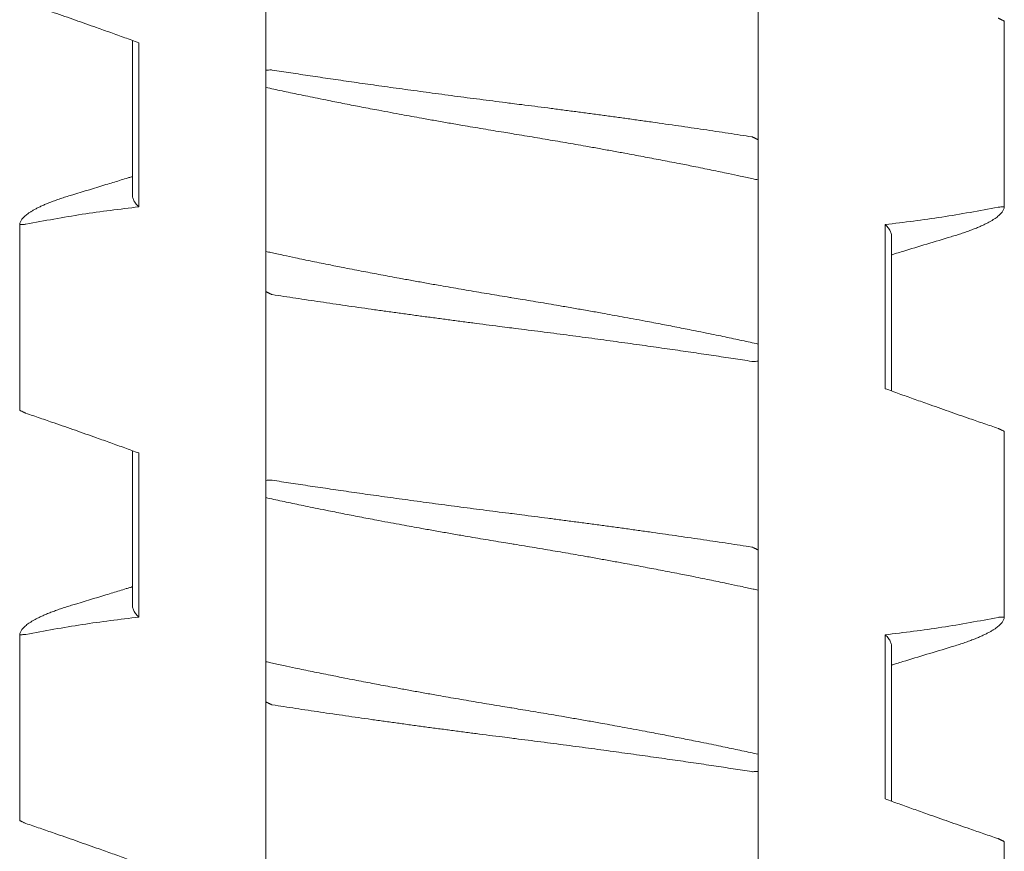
# Model space of a CAD drawing. Header units: millimetres. Extents: x 0 to 594, y 0 to 420.
# Tile 21 of 83: x 116.27 to 121.07, y 182.99 to 187.04. Entities that reach past the tile are written whole.
import ezdxf

# ---------------------------------------------------------------- set-up
doc = ezdxf.new("R2010")
doc.units = ezdxf.units.MM
doc.linetypes.add('K5LT_THIN', pattern=[0])
doc.layers.add('Системный слой', color=7, linetype='Continuous')

# ---------------------------------------------------------------- blocks, each defined once
blk = doc.blocks.new('U1')
at = {"layer": 'Системный слой', "color": 7, "linetype": 'K5LT_THIN', "lineweight": 18}
for p, q in [((117.468, 186.7936), (117.468, 187.715)), ((119.868, 186.4535), (119.868, 187.375)), ((119.868, 186.4535), (119.868, 187.375)), ((121.0678, 186.1272), (121.0678, 187.0326)), ((116.818, 186.9385), (116.818, 186.1842)), ((116.8487, 186.1275), (116.8487, 186.9275)), ((117.468, 186.7936), (117.468, 186.7099)), ((117.468, 186.7099), (117.468, 185.9099)), ((119.868, 186.2587), (119.868, 186.4535)), ((119.868, 185.4587), (119.868, 186.2587)), ((116.2683, 185.136), (116.2683, 186.0414)), ((120.4874, 186.041), (120.4874, 185.241)), ((120.518, 185.9843), (120.518, 185.23)), ((117.468, 185.9099), (117.468, 185.715)), ((117.468, 185.715), (117.468, 184.7936)), ((117.468, 184.7936), (117.468, 185.715)), ((119.868, 185.375), (119.868, 185.4587)), ((119.868, 184.4535), (119.868, 185.375)), ((119.868, 184.4535), (119.868, 185.375)), ((121.0678, 184.1272), (121.0678, 185.0326)), ((116.8184, 184.9386), (116.818, 184.1842)), ((116.8487, 184.1275), (116.8487, 184.9275)), ((117.468, 184.7936), (117.468, 184.7099)), ((117.468, 184.7099), (117.468, 183.9099)), ((119.868, 184.2587), (119.868, 184.4535)), ((119.868, 183.4587), (119.868, 184.2587)), ((116.2683, 183.136), (116.2683, 184.0414)), ((120.4874, 184.041), (120.4874, 183.241)), ((120.518, 183.9843), (120.5177, 183.23)), ((117.468, 183.9099), (117.468, 183.715)), ((117.468, 182.7936), (117.468, 183.715)), ((119.868, 183.375), (119.868, 183.4587)), ((119.868, 182.4535), (119.868, 183.375)), ((119.868, 182.4535), (119.868, 183.375)), ((121.0678, 182.1272), (121.0678, 183.0326))]:
    blk.add_line(p, q, dxfattribs=at)
for points, knots in [([(116.8487, 186.9275), (116.826, 186.9358), (116.7804, 186.9523), (116.7118, 186.977), (116.6315, 187.0056), (116.5396, 187.038), (116.4478, 187.07), (116.3674, 187.0977), (116.3213, 187.1135), (116.2983, 187.1213)], [0, 0, 0, 0, 0.124073, 0.24903, 0.374474, 0.562414, 0.749644, 0.874614, 1, 1, 1, 1]), ([(121.0378, 187.0472), (121.0392, 187.0469), (121.0404, 187.0463), (121.0425, 187.0453), (121.0451, 187.044), (121.0478, 187.0427), (121.0503, 187.0415), (121.0526, 187.0404), (121.0551, 187.0392), (121.0583, 187.0376), (121.0623, 187.0356), (121.0657, 187.0339), (121.0675, 187.033), (121.0678, 187.0329), (121.0678, 187.0324)], [0.0207443, 0.0207443, 0.0207443, 0.0207443, 0.0428983, 0.0907386, 0.1467585, 0.1992142, 0.2507961, 0.2972683, 0.3609838, 0.4401063, 0.5595776, 0.7441883, 0.898977, 1, 1, 1, 1]), ([(117.4988, 186.7945), (117.4956, 186.795), (117.4929, 186.7949), (117.4826, 186.7945), (117.4726, 186.7941), (117.468, 186.7936)], [0, 0, 0, 0, 0.3333333, 0.6666667, 0.9852483, 0.9852483, 0.9852483, 0.9852483]), ([(119.8373, 186.4688), (119.8183, 186.4717), (119.78, 186.4776), (119.7216, 186.4865), (119.6624, 186.4954), (119.6022, 186.5044), (119.5411, 186.5133), (119.4587, 186.5253), (119.3751, 186.5372), (119.2906, 186.5491), (119.2269, 186.558), (119.163, 186.5668), (119.0989, 186.5755), (119.0347, 186.5841), (118.9705, 186.5926), (118.9063, 186.6011), (118.8423, 186.6094), (118.7787, 186.6176), (118.7206, 186.625), (118.6786, 186.6303), (118.6368, 186.6356), (118.5897, 186.6416), (118.5269, 186.6496), (118.444, 186.6603), (118.3616, 186.6712), (118.28, 186.6821), (118.22, 186.6902), (118.1613, 186.6982), (118.1037, 186.7061), (118.0475, 186.7139), (117.9924, 186.7217), (117.9386, 186.7293), (117.8859, 186.7368), (117.8341, 186.7443), (117.7833, 186.7517), (117.7336, 186.759), (117.6848, 186.7662), (117.637, 186.7734), (117.5901, 186.7805), (117.544, 186.7875), (117.5138, 186.7922), (117.4988, 186.7945)], [0, 0, 0, 0, 0.02634, 0.052775, 0.079301, 0.105956, 0.132697, 0.159533, 0.213259, 0.240091, 0.266892, 0.293663, 0.320386, 0.347081, 0.373754, 0.400414, 0.427032, 0.453584, 0.479965, 0.499738, 0.506229, 0.532478, 0.558829, 0.585011, 0.636668, 0.662151, 0.687116, 0.711701, 0.735673, 0.75939, 0.782546, 0.805391, 0.827824, 0.850167, 0.872198, 0.894027, 0.915535, 0.936929, 0.958083, 0.979105, 1, 1, 1, 1]), ([(117.468, 186.7099), (117.4809, 186.7071), (117.507, 186.7013), (117.547, 186.6927), (117.5879, 186.684), (117.6296, 186.6752), (117.6736, 186.6661), (117.7216, 186.6562), (117.7819, 186.6441), (117.8535, 186.6299), (117.9353, 186.614), (118.0101, 186.5997), (118.0755, 186.5875), (118.129, 186.5776), (118.1793, 186.5684), (118.2337, 186.5586), (118.2939, 186.5479), (118.3601, 186.5362), (118.4212, 186.5256), (118.4769, 186.5161), (118.5271, 186.5076), (118.5774, 186.4992), (118.6244, 186.4914), (118.658, 186.4859), (118.6916, 186.4804), (118.7287, 186.4743), (118.779, 186.466), (118.8292, 186.4575), (118.8792, 186.449), (118.929, 186.4405), (118.9786, 186.4319), (119.0331, 186.4223), (119.0923, 186.4118), (119.1556, 186.4003), (119.2124, 186.39), (119.2627, 186.3807), (119.3067, 186.3724), (119.3496, 186.3643), (119.3926, 186.3561), (119.4371, 186.3475), (119.4913, 186.337), (119.5602, 186.3233), (119.6408, 186.307), (119.7164, 186.2913), (119.7733, 186.2792), (119.8128, 186.2707), (119.8418, 186.2644), (119.8597, 186.2605), (119.868, 186.2587)], [0, 0, 0, 0, 0.019411, 0.038863, 0.058341, 0.077822, 0.097283, 0.118879, 0.142628, 0.177154, 0.211649, 0.246143, 0.269832, 0.291356, 0.31072, 0.330082, 0.35587, 0.381654, 0.407442, 0.426765, 0.446068, 0.465342, 0.484619, 0.499997, 0.503892, 0.523184, 0.542465, 0.561714, 0.580941, 0.600162, 0.619369, 0.638567, 0.663868, 0.688907, 0.713692, 0.731833, 0.74972, 0.767241, 0.784651, 0.803214, 0.823048, 0.853533, 0.892434, 0.93014, 0.957299, 0.973195, 0.987429, 1, 1, 1, 1]), ([(119.868, 186.4535), (119.8688, 186.4539), (119.8676, 186.4545), (119.8656, 186.4555), (119.8631, 186.4568), (119.8604, 186.4582), (119.858, 186.4594), (119.8557, 186.4606), (119.8531, 186.4619), (119.8499, 186.4635), (119.8458, 186.4655), (119.8422, 186.4673), (119.8404, 186.4682), (119.8401, 186.4684), (119.8373, 186.4688)], [0.0207323, 0.0207323, 0.0207323, 0.0207323, 0.0428737, 0.0907079, 0.1467335, 0.1992062, 0.2507097, 0.2970703, 0.3612246, 0.4410487, 0.5612865, 0.7459763, 0.9001479, 1, 1, 1, 1]), ([(116.818, 186.2753), (116.8163, 186.2747), (116.8146, 186.2742), (116.8101, 186.2728), (116.8073, 186.272), (116.799, 186.2694), (116.7934, 186.2677), (116.7768, 186.2626), (116.7658, 186.2592), (116.7328, 186.2491), (116.7109, 186.2424), (116.635, 186.2193), (116.5811, 186.203), (116.527, 186.1867)], [11.668371, 11.668371, 11.668371, 11.668371, 11.868438, 11.868438, 12.194178, 12.194178, 12.84566, 12.84566, 14.138116, 14.138116, 16.702013, 16.702013, 23, 23, 23, 23]), ([(116.527, 186.1867), (116.5227, 186.1855), (116.5089, 186.1813), (116.4865, 186.1742), (116.4608, 186.1655), (116.4369, 186.157), (116.4148, 186.1486), (116.3944, 186.1402), (116.376, 186.1321), (116.3592, 186.1242), (116.3442, 186.1164), (116.3307, 186.1088), (116.3188, 186.1014), (116.3083, 186.0942), (116.2992, 186.0871), (116.2913, 186.0802), (116.2846, 186.0734), (116.2792, 186.0668), (116.2748, 186.0602), (116.2716, 186.0538), (116.2693, 186.0476), (116.2685, 186.0434), (116.2683, 186.0414)], [0.5557899, 0.5557899, 0.5557899, 0.5557899, 0.5672668, 0.59318, 0.6188259, 0.644077, 0.6692085, 0.6938627, 0.7181536, 0.7418201, 0.7652277, 0.7880288, 0.810472, 0.8324305, 0.8542614, 0.8757324, 0.8969768, 0.9178788, 0.9386677, 0.9592261, 0.9796666, 1, 1, 1, 1]), ([(116.8487, 186.1275), (116.8455, 186.1305), (116.8397, 186.1365), (116.8324, 186.1454), (116.8267, 186.1542), (116.8224, 186.1627), (116.8195, 186.1711), (116.8183, 186.1783), (116.818, 186.1826), (116.818, 186.1843)], [0, 0, 0, 0, 0.0203909, 0.0406136, 0.0606482, 0.0803478, 0.0997845, 0.1189127, 0.1306791, 0.1306791, 0.1306791, 0.1306791]), ([(121.0678, 186.1272), (121.0673, 186.1276), (121.0652, 186.1275), (121.0568, 186.1271), (121.047, 186.1265), (121.0409, 186.1262), (121.0378, 186.1258)], [0.0264053, 0.0264053, 0.0264053, 0.0264053, 0.3180815, 0.6361631, 0.8583853, 0.985237, 0.985237, 0.985237, 0.985237]), ([(120.8091, 185.9818), (120.8134, 185.9831), (120.8272, 185.9873), (120.8495, 185.9944), (120.8752, 186.003), (120.8992, 186.0116), (120.9213, 186.02), (120.9416, 186.0283), (120.9601, 186.0364), (120.9768, 186.0444), (120.9919, 186.0522), (121.0053, 186.0597), (121.0172, 186.0671), (121.0277, 186.0744), (121.0369, 186.0814), (121.0448, 186.0884), (121.0514, 186.0951), (121.0569, 186.1018), (121.0612, 186.1083), (121.0645, 186.1147), (121.0667, 186.121), (121.0675, 186.1251), (121.0678, 186.1272)], [0.5557903, 0.5557903, 0.5557903, 0.5557903, 0.5672667, 0.5931798, 0.6188258, 0.6440768, 0.6692083, 0.6938625, 0.7181535, 0.74182, 0.7652275, 0.7880286, 0.8104719, 0.8324304, 0.8542613, 0.8757323, 0.8969767, 0.9178787, 0.9386677, 0.9592261, 0.9796666, 1, 1, 1, 1]), ([(116.2683, 186.0414), (116.2688, 186.0409), (116.2709, 186.041), (116.2792, 186.0415), (116.2891, 186.042), (116.2952, 186.0424), (116.2983, 186.0428)], [0.026312, 0.026312, 0.026312, 0.026312, 0.3181101, 0.6362201, 0.8584423, 0.9852411, 0.9852411, 0.9852411, 0.9852411]), ([(120.4874, 186.041), (120.4906, 186.038), (120.4964, 186.032), (120.5037, 186.0231), (120.5094, 186.0144), (120.5137, 186.0058), (120.5165, 185.9975), (120.5178, 185.9903), (120.518, 185.9859), (120.518, 185.9843)], [0, 0, 0, 0, 0.0203909, 0.0406136, 0.0606482, 0.0803478, 0.0997845, 0.1189127, 0.1306792, 0.1306792, 0.1306792, 0.1306792]), ([(120.8091, 185.9818), (120.7696, 185.9699), (120.7302, 185.9581), (120.6513, 185.9342), (120.612, 185.9222), (120.5626, 185.907), (120.5525, 185.9039), (120.5364, 185.899), (120.5303, 185.8971), (120.5222, 185.8946), (120.5201, 185.8939), (120.518, 185.8933)], [0, 0, 0, 0, 4.6, 4.6, 9.2, 9.2, 10.376388, 10.376388, 11.089574, 11.089574, 11.331629, 11.331629, 11.331629, 11.331629]), ([(119.868, 185.4587), (119.8552, 185.4615), (119.8291, 185.4672), (119.7891, 185.4759), (119.7482, 185.4846), (119.7065, 185.4934), (119.6625, 185.5025), (119.6145, 185.5123), (119.5542, 185.5245), (119.4826, 185.5387), (119.4008, 185.5546), (119.326, 185.5688), (119.2606, 185.5811), (119.2071, 185.5909), (119.1567, 185.6001), (119.1024, 185.61), (119.0421, 185.6207), (118.9759, 185.6323), (118.9149, 185.6429), (118.8592, 185.6524), (118.8089, 185.6609), (118.7586, 185.6694), (118.7117, 185.6771), (118.678, 185.6826), (118.6444, 185.6881), (118.6074, 185.6942), (118.5571, 185.7026), (118.5069, 185.711), (118.4569, 185.7195), (118.4071, 185.7281), (118.3575, 185.7367), (118.3029, 185.7463), (118.2438, 185.7568), (118.1804, 185.7682), (118.1236, 185.7786), (118.0733, 185.7879), (118.0294, 185.7961), (117.9865, 185.8042), (117.9434, 185.8125), (117.899, 185.821), (117.8448, 185.8316), (117.7758, 185.8453), (117.6952, 185.8616), (117.6197, 185.8772), (117.5627, 185.8893), (117.5232, 185.8978), (117.4943, 185.9041), (117.4764, 185.9081), (117.468, 185.9099)], [0, 0, 0, 0, 0.019411, 0.038863, 0.058341, 0.077822, 0.097283, 0.118879, 0.142628, 0.177154, 0.211649, 0.246143, 0.269832, 0.291356, 0.31072, 0.330082, 0.35587, 0.381654, 0.407442, 0.426765, 0.446068, 0.465342, 0.484619, 0.499997, 0.503892, 0.523184, 0.542465, 0.561714, 0.580941, 0.600162, 0.619369, 0.638567, 0.663868, 0.688907, 0.713692, 0.731833, 0.74972, 0.767241, 0.784651, 0.803214, 0.823048, 0.853533, 0.892434, 0.93014, 0.957299, 0.973195, 0.987429, 1, 1, 1, 1]), ([(117.468, 185.715), (117.4673, 185.7146), (117.4684, 185.7141), (117.4705, 185.713), (117.473, 185.7117), (117.4757, 185.7103), (117.4781, 185.7091), (117.4804, 185.708), (117.4829, 185.7067), (117.4862, 185.7051), (117.4903, 185.703), (117.4939, 185.7013), (117.4957, 185.7004), (117.496, 185.7002), (117.4988, 185.6998)], [0.0207323, 0.0207323, 0.0207323, 0.0207323, 0.0428738, 0.090708, 0.1467338, 0.1992065, 0.2507101, 0.2970708, 0.3612251, 0.4410491, 0.5612868, 0.7459763, 0.9001478, 1, 1, 1, 1]), ([(117.4988, 185.6998), (117.5178, 185.6968), (117.5561, 185.6909), (117.6144, 185.6821), (117.6737, 185.6732), (117.7339, 185.6642), (117.7949, 185.6552), (117.8773, 185.6433), (117.961, 185.6313), (118.0455, 185.6195), (118.1092, 185.6106), (118.1731, 185.6018), (118.2372, 185.5931), (118.3014, 185.5845), (118.3656, 185.5759), (118.4298, 185.5675), (118.4938, 185.5591), (118.5574, 185.5509), (118.6155, 185.5435), (118.6574, 185.5382), (118.6993, 185.533), (118.7464, 185.527), (118.8091, 185.519), (118.8921, 185.5082), (118.9745, 185.4974), (119.0561, 185.4865), (119.116, 185.4784), (119.1747, 185.4704), (119.2323, 185.4625), (119.2886, 185.4546), (119.3437, 185.4469), (119.3974, 185.4393), (119.4502, 185.4317), (119.5019, 185.4243), (119.5527, 185.4169), (119.6025, 185.4096), (119.6513, 185.4023), (119.6991, 185.3952), (119.746, 185.3881), (119.792, 185.381), (119.8223, 185.3764), (119.8373, 185.3741)], [0, 0, 0, 0, 0.02634, 0.052775, 0.079301, 0.105956, 0.132697, 0.159533, 0.213259, 0.240091, 0.266892, 0.293663, 0.320386, 0.347081, 0.373754, 0.400414, 0.427032, 0.453584, 0.479965, 0.499738, 0.506229, 0.532478, 0.558829, 0.585011, 0.636668, 0.662151, 0.687116, 0.711701, 0.735673, 0.75939, 0.782546, 0.805391, 0.827824, 0.850167, 0.872198, 0.894026, 0.915535, 0.936929, 0.958083, 0.979105, 1, 1, 1, 1]), ([(119.8373, 185.3741), (119.8405, 185.3736), (119.8431, 185.3737), (119.8535, 185.3741), (119.8635, 185.3745), (119.868, 185.375)], [0, 0, 0, 0, 0.3333333, 0.6666667, 0.9852482, 0.9852482, 0.9852482, 0.9852482]), ([(120.4874, 185.241), (120.5101, 185.2328), (120.5557, 185.2162), (120.6242, 185.1916), (120.7046, 185.1629), (120.7964, 185.1306), (120.8883, 185.0986), (120.9687, 185.0709), (121.0147, 185.0551), (121.0378, 185.0472)], [0, 0, 0, 0, 0.124073, 0.24903, 0.374474, 0.562414, 0.749644, 0.874614, 1, 1, 1, 1]), ([(116.2983, 185.1213), (116.2969, 185.1217), (116.2957, 185.1223), (116.2936, 185.1233), (116.291, 185.1245), (116.2882, 185.1259), (116.2858, 185.1271), (116.2835, 185.1282), (116.281, 185.1294), (116.2778, 185.131), (116.2738, 185.133), (116.2703, 185.1347), (116.2686, 185.1356), (116.2682, 185.1357), (116.2683, 185.1361)], [0.0207453, 0.0207453, 0.0207453, 0.0207453, 0.0429009, 0.0907443, 0.1467681, 0.1992272, 0.2508118, 0.2972861, 0.3610027, 0.4401266, 0.5596011, 0.7442146, 0.898996, 1, 1, 1, 1]), ([(116.8487, 184.9275), (116.826, 184.9358), (116.7804, 184.9523), (116.7118, 184.977), (116.6315, 185.0056), (116.5396, 185.038), (116.4478, 185.07), (116.3674, 185.0977), (116.3213, 185.1135), (116.2983, 185.1213)], [0, 0, 0, 0, 0.124073, 0.24903, 0.374474, 0.562414, 0.749644, 0.874614, 1, 1, 1, 1]), ([(121.0378, 185.0472), (121.0392, 185.0469), (121.0404, 185.0463), (121.0425, 185.0453), (121.0451, 185.044), (121.0478, 185.0427), (121.0503, 185.0415), (121.0526, 185.0404), (121.0551, 185.0392), (121.0583, 185.0376), (121.0623, 185.0356), (121.0657, 185.0339), (121.0675, 185.033), (121.0678, 185.0329), (121.0678, 185.0324)], [0.0207444, 0.0207444, 0.0207444, 0.0207444, 0.0428984, 0.0907388, 0.1467589, 0.1992146, 0.2507967, 0.297269, 0.3609849, 0.440108, 0.5595802, 0.7441918, 0.8989797, 1, 1, 1, 1]), ([(117.4988, 184.7945), (117.4956, 184.795), (117.4929, 184.7949), (117.4826, 184.7945), (117.4726, 184.7941), (117.468, 184.7936)], [0, 0, 0, 0, 0.3333333, 0.6666667, 0.9852484, 0.9852484, 0.9852484, 0.9852484]), ([(119.8373, 184.4688), (119.8183, 184.4717), (119.78, 184.4776), (119.7216, 184.4865), (119.6624, 184.4954), (119.6022, 184.5044), (119.5411, 184.5133), (119.4587, 184.5253), (119.3751, 184.5372), (119.2906, 184.5491), (119.2269, 184.558), (119.163, 184.5668), (119.0989, 184.5755), (119.0347, 184.5841), (118.9705, 184.5926), (118.9063, 184.6011), (118.8423, 184.6094), (118.7787, 184.6176), (118.7206, 184.625), (118.6786, 184.6303), (118.6368, 184.6356), (118.5897, 184.6416), (118.5269, 184.6496), (118.444, 184.6603), (118.3616, 184.6712), (118.28, 184.6821), (118.22, 184.6902), (118.1613, 184.6982), (118.1037, 184.7061), (118.0475, 184.7139), (117.9924, 184.7217), (117.9386, 184.7293), (117.8859, 184.7368), (117.8341, 184.7443), (117.7833, 184.7517), (117.7336, 184.759), (117.6848, 184.7662), (117.637, 184.7734), (117.5901, 184.7805), (117.544, 184.7875), (117.5138, 184.7922), (117.4988, 184.7945)], [0, 0, 0, 0, 0.02634, 0.052775, 0.079301, 0.105956, 0.132697, 0.159533, 0.213258, 0.240091, 0.266892, 0.293663, 0.320386, 0.347081, 0.373754, 0.400413, 0.427032, 0.453584, 0.479964, 0.499738, 0.506229, 0.532478, 0.558829, 0.585011, 0.636668, 0.662151, 0.687116, 0.711701, 0.735673, 0.75939, 0.782546, 0.805391, 0.827824, 0.850167, 0.872198, 0.894026, 0.915535, 0.936929, 0.958083, 0.979105, 1, 1, 1, 1]), ([(117.468, 184.7099), (117.4809, 184.7071), (117.507, 184.7013), (117.547, 184.6927), (117.5879, 184.684), (117.6296, 184.6752), (117.6736, 184.6661), (117.7216, 184.6562), (117.7819, 184.6441), (117.8535, 184.6299), (117.9353, 184.614), (118.0101, 184.5997), (118.0755, 184.5875), (118.129, 184.5776), (118.1793, 184.5684), (118.2337, 184.5586), (118.2939, 184.5479), (118.3601, 184.5362), (118.4212, 184.5256), (118.4769, 184.5161), (118.5271, 184.5076), (118.5774, 184.4992), (118.6244, 184.4914), (118.658, 184.4859), (118.6916, 184.4804), (118.7287, 184.4743), (118.779, 184.466), (118.8292, 184.4575), (118.8792, 184.449), (118.929, 184.4405), (118.9786, 184.4319), (119.0331, 184.4223), (119.0923, 184.4118), (119.1556, 184.4003), (119.2124, 184.39), (119.2627, 184.3807), (119.3067, 184.3724), (119.3496, 184.3643), (119.3926, 184.3561), (119.4371, 184.3475), (119.4913, 184.337), (119.5602, 184.3233), (119.6408, 184.307), (119.7164, 184.2913), (119.7733, 184.2792), (119.8128, 184.2707), (119.8418, 184.2644), (119.8597, 184.2605), (119.868, 184.2587)], [0, 0, 0, 0, 0.019411, 0.038863, 0.058341, 0.077822, 0.097283, 0.118879, 0.142628, 0.177154, 0.211649, 0.246143, 0.269832, 0.291356, 0.31072, 0.330082, 0.35587, 0.381654, 0.407442, 0.426765, 0.446068, 0.465342, 0.484619, 0.499997, 0.503892, 0.523184, 0.542465, 0.561714, 0.580941, 0.600162, 0.619369, 0.638567, 0.663868, 0.688907, 0.713692, 0.731833, 0.74972, 0.767241, 0.784651, 0.803214, 0.823048, 0.853533, 0.892434, 0.93014, 0.957299, 0.973195, 0.987429, 1, 1, 1, 1]), ([(119.868, 184.4535), (119.8688, 184.4539), (119.8676, 184.4545), (119.8656, 184.4555), (119.8631, 184.4568), (119.8604, 184.4582), (119.858, 184.4594), (119.8557, 184.4606), (119.8531, 184.4619), (119.8499, 184.4635), (119.8458, 184.4655), (119.8422, 184.4673), (119.8404, 184.4682), (119.8401, 184.4684), (119.8373, 184.4688)], [0.0207323, 0.0207323, 0.0207323, 0.0207323, 0.0428738, 0.0907082, 0.1467339, 0.1992068, 0.2507104, 0.2970713, 0.3612259, 0.4410504, 0.5612888, 0.745979, 0.9001498, 1, 1, 1, 1]), ([(116.818, 184.2753), (116.8163, 184.2747), (116.8146, 184.2742), (116.8101, 184.2728), (116.8073, 184.272), (116.799, 184.2694), (116.7934, 184.2677), (116.7768, 184.2626), (116.7658, 184.2592), (116.7328, 184.2491), (116.7109, 184.2424), (116.635, 184.2193), (116.5811, 184.203), (116.527, 184.1867)], [11.66837, 11.66837, 11.66837, 11.66837, 11.868438, 11.868438, 12.194178, 12.194178, 12.84566, 12.84566, 14.138116, 14.138116, 16.702013, 16.702013, 23, 23, 23, 23]), ([(116.527, 184.1867), (116.5227, 184.1855), (116.5089, 184.1813), (116.4865, 184.1742), (116.4608, 184.1655), (116.4369, 184.157), (116.4148, 184.1486), (116.3944, 184.1402), (116.376, 184.1321), (116.3592, 184.1242), (116.3442, 184.1164), (116.3307, 184.1088), (116.3188, 184.1014), (116.3083, 184.0942), (116.2992, 184.0871), (116.2913, 184.0802), (116.2846, 184.0734), (116.2792, 184.0668), (116.2748, 184.0602), (116.2716, 184.0538), (116.2693, 184.0476), (116.2685, 184.0434), (116.2683, 184.0414)], [0.55579, 0.55579, 0.55579, 0.55579, 0.5672669, 0.5931801, 0.618826, 0.6440771, 0.6692085, 0.6938628, 0.7181537, 0.7418202, 0.7652277, 0.7880288, 0.8104721, 0.8324305, 0.8542614, 0.8757324, 0.8969768, 0.9178788, 0.9386677, 0.9592261, 0.9796666, 1, 1, 1, 1]), ([(116.8487, 184.1275), (116.8455, 184.1305), (116.8397, 184.1365), (116.8324, 184.1454), (116.8267, 184.1542), (116.8224, 184.1627), (116.8195, 184.1711), (116.8183, 184.1783), (116.818, 184.1826), (116.818, 184.1843)], [0, 0, 0, 0, 0.0203909, 0.0406136, 0.0606482, 0.0803478, 0.0997844, 0.1189127, 0.1306791, 0.1306791, 0.1306791, 0.1306791]), ([(120.8091, 183.9818), (120.8134, 183.9831), (120.8272, 183.9873), (120.8495, 183.9944), (120.8752, 184.003), (120.8992, 184.0116), (120.9213, 184.02), (120.9416, 184.0283), (120.9601, 184.0364), (120.9768, 184.0444), (120.9919, 184.0522), (121.0053, 184.0597), (121.0172, 184.0671), (121.0277, 184.0744), (121.0369, 184.0814), (121.0448, 184.0884), (121.0514, 184.0951), (121.0569, 184.1018), (121.0612, 184.1083), (121.0645, 184.1147), (121.0667, 184.121), (121.0675, 184.1251), (121.0678, 184.1272)], [0.5557904, 0.5557904, 0.5557904, 0.5557904, 0.5672667, 0.5931799, 0.6188259, 0.6440769, 0.6692084, 0.6938626, 0.7181535, 0.74182, 0.7652276, 0.7880287, 0.8104719, 0.8324304, 0.8542613, 0.8757323, 0.8969767, 0.9178787, 0.9386677, 0.9592261, 0.9796666, 1, 1, 1, 1]), ([(121.0678, 184.1272), (121.0673, 184.1276), (121.0652, 184.1275), (121.0568, 184.1271), (121.047, 184.1265), (121.0409, 184.1262), (121.0378, 184.1258)], [0.0264106, 0.0264106, 0.0264106, 0.0264106, 0.318088, 0.636176, 0.8583982, 0.9852368, 0.9852368, 0.9852368, 0.9852368]), ([(116.2683, 184.0414), (116.2683, 184.0409), (116.2685, 184.0409), (116.2694, 184.041), (116.2708, 184.0411), (116.273, 184.0412), (116.2761, 184.0413), (116.2805, 184.0416), (116.2859, 184.0419), (116.2917, 184.0422), (116.2956, 184.0424), (116.2983, 184.0428)], [0.0094217, 0.0094217, 0.0094217, 0.0094217, 0.1025444, 0.1939119, 0.2801827, 0.3781112, 0.5006022, 0.6219193, 0.7624944, 0.8819694, 0.9827012, 0.9827012, 0.9827012, 0.9827012]), ([(120.4874, 184.041), (120.4906, 184.038), (120.4964, 184.032), (120.5037, 184.0231), (120.5094, 184.0144), (120.5137, 184.0058), (120.5165, 183.9975), (120.5178, 183.9903), (120.518, 183.9859), (120.518, 183.9843)], [0, 0, 0, 0, 0.0203909, 0.0406136, 0.0606482, 0.0803478, 0.0997845, 0.1189127, 0.1306791, 0.1306791, 0.1306791, 0.1306791]), ([(120.8091, 183.9818), (120.7696, 183.9699), (120.7302, 183.9581), (120.6513, 183.9342), (120.612, 183.9222), (120.5625, 183.907), (120.5524, 183.9039), (120.5362, 183.8989), (120.5302, 183.8971), (120.5221, 183.8946), (120.5201, 183.8939), (120.518, 183.8933)], [0, 0, 0, 0, 4.6, 4.6, 9.2, 9.2, 10.386752, 10.386752, 11.093078, 11.093078, 11.33163, 11.33163, 11.33163, 11.33163]), ([(119.868, 183.4587), (119.8552, 183.4615), (119.8291, 183.4672), (119.7891, 183.4759), (119.7482, 183.4846), (119.7065, 183.4934), (119.6625, 183.5025), (119.6145, 183.5123), (119.5542, 183.5245), (119.4826, 183.5387), (119.4008, 183.5546), (119.326, 183.5688), (119.2606, 183.5811), (119.2071, 183.5909), (119.1567, 183.6001), (119.1024, 183.61), (119.0421, 183.6207), (118.9759, 183.6323), (118.9149, 183.6429), (118.8592, 183.6524), (118.8089, 183.6609), (118.7586, 183.6694), (118.7117, 183.6771), (118.678, 183.6826), (118.6444, 183.6881), (118.6074, 183.6942), (118.5571, 183.7026), (118.5069, 183.711), (118.4569, 183.7195), (118.4071, 183.7281), (118.3575, 183.7367), (118.3029, 183.7463), (118.2438, 183.7568), (118.1804, 183.7682), (118.1236, 183.7786), (118.0733, 183.7879), (118.0294, 183.7961), (117.9865, 183.8042), (117.9434, 183.8125), (117.899, 183.821), (117.8448, 183.8316), (117.7758, 183.8453), (117.6952, 183.8616), (117.6197, 183.8772), (117.5627, 183.8893), (117.5232, 183.8978), (117.4943, 183.9041), (117.4764, 183.9081), (117.468, 183.9099)], [0, 0, 0, 0, 0.019411, 0.038863, 0.058341, 0.077822, 0.097283, 0.118879, 0.142628, 0.177154, 0.211649, 0.246143, 0.269832, 0.291356, 0.31072, 0.330082, 0.35587, 0.381654, 0.407442, 0.426765, 0.446068, 0.465342, 0.484619, 0.499997, 0.503892, 0.523184, 0.542465, 0.561714, 0.580941, 0.600162, 0.619369, 0.638567, 0.663868, 0.688906, 0.713692, 0.731833, 0.74972, 0.767241, 0.784651, 0.803214, 0.823048, 0.853533, 0.892434, 0.93014, 0.957299, 0.973195, 0.987429, 1, 1, 1, 1]), ([(117.468, 183.715), (117.4673, 183.7146), (117.4684, 183.7141), (117.4705, 183.713), (117.473, 183.7117), (117.4757, 183.7103), (117.4781, 183.7091), (117.4804, 183.708), (117.4829, 183.7067), (117.4862, 183.7051), (117.4903, 183.703), (117.4939, 183.7013), (117.4957, 183.7004), (117.496, 183.7002), (117.4988, 183.6998)], [0.0207324, 0.0207324, 0.0207324, 0.0207324, 0.0428739, 0.0907083, 0.1467342, 0.1992071, 0.2507108, 0.2970717, 0.3612264, 0.4410511, 0.5612896, 0.74598, 0.9001505, 1, 1, 1, 1]), ([(117.4988, 183.6998), (117.5178, 183.6968), (117.5561, 183.6909), (117.6144, 183.6821), (117.6737, 183.6732), (117.7339, 183.6642), (117.7949, 183.6552), (117.8773, 183.6433), (117.961, 183.6313), (118.0455, 183.6195), (118.1092, 183.6106), (118.1731, 183.6018), (118.2372, 183.5931), (118.3014, 183.5845), (118.3656, 183.5759), (118.4298, 183.5675), (118.4938, 183.5591), (118.5574, 183.5509), (118.6155, 183.5435), (118.6574, 183.5382), (118.6993, 183.533), (118.7464, 183.527), (118.8091, 183.519), (118.8921, 183.5082), (118.9745, 183.4974), (119.0561, 183.4865), (119.116, 183.4784), (119.1747, 183.4704), (119.2323, 183.4625), (119.2886, 183.4546), (119.3437, 183.4469), (119.3974, 183.4393), (119.4502, 183.4317), (119.5019, 183.4243), (119.5527, 183.4169), (119.6025, 183.4096), (119.6513, 183.4023), (119.6991, 183.3952), (119.746, 183.3881), (119.792, 183.381), (119.8223, 183.3764), (119.8373, 183.3741)], [0, 0, 0, 0, 0.02634, 0.052775, 0.079301, 0.105956, 0.132697, 0.159533, 0.213258, 0.240091, 0.266892, 0.293663, 0.320386, 0.347081, 0.373754, 0.400414, 0.427032, 0.453584, 0.479965, 0.499738, 0.506229, 0.532478, 0.558829, 0.585011, 0.636668, 0.662151, 0.687116, 0.711701, 0.735673, 0.75939, 0.782546, 0.805391, 0.827824, 0.850167, 0.872198, 0.894026, 0.915535, 0.936929, 0.958083, 0.979105, 1, 1, 1, 1]), ([(119.8373, 183.3741), (119.8405, 183.3736), (119.8431, 183.3737), (119.8535, 183.3741), (119.8635, 183.3745), (119.868, 183.375)], [0, 0, 0, 0, 0.3333333, 0.6666667, 0.9852484, 0.9852484, 0.9852484, 0.9852484]), ([(120.4874, 183.241), (120.5101, 183.2328), (120.5557, 183.2162), (120.6242, 183.1916), (120.7046, 183.1629), (120.7964, 183.1306), (120.8883, 183.0986), (120.9687, 183.0709), (121.0147, 183.0551), (121.0378, 183.0472)], [0, 0, 0, 0, 0.124073, 0.24903, 0.374474, 0.562414, 0.749644, 0.874614, 1, 1, 1, 1]), ([(116.2983, 183.1213), (116.2951, 183.1226), (116.2907, 183.1247), (116.2852, 183.1274), (116.2806, 183.1296), (116.277, 183.1313), (116.2738, 183.1329), (116.2712, 183.1342), (116.2693, 183.1351), (116.2684, 183.1356), (116.2682, 183.1356), (116.2683, 183.1361)], [0.0186604, 0.0186604, 0.0186604, 0.0186604, 0.145311, 0.2715635, 0.3736601, 0.4733244, 0.5774318, 0.6960478, 0.8116738, 0.9146471, 1, 1, 1, 1]), ([(116.8487, 182.9275), (116.826, 182.9358), (116.7804, 182.9523), (116.7118, 182.977), (116.6315, 183.0056), (116.5396, 183.038), (116.4478, 183.07), (116.3674, 183.0977), (116.3213, 183.1135), (116.2983, 183.1213)], [0, 0, 0, 0, 0.124073, 0.24903, 0.374474, 0.562414, 0.749644, 0.874614, 1, 1, 1, 1]), ([(121.0378, 183.0472), (121.0392, 183.0469), (121.0404, 183.0463), (121.0425, 183.0453), (121.0451, 183.044), (121.0478, 183.0427), (121.0503, 183.0415), (121.0526, 183.0404), (121.0551, 183.0392), (121.0583, 183.0376), (121.0623, 183.0356), (121.0657, 183.0339), (121.0675, 183.033), (121.0678, 183.0329), (121.0678, 183.0324)], [0.0207443, 0.0207443, 0.0207443, 0.0207443, 0.0428983, 0.0907386, 0.1467586, 0.1992142, 0.2507961, 0.2972683, 0.3609839, 0.4401064, 0.5595778, 0.7441886, 0.8989773, 1, 1, 1, 1])]:
    blk.add_open_spline(points, degree=3, knots=knots, dxfattribs=at)
for points in [[(116.2983, 186.0428), (116.3897, 186.0598), (116.5725, 186.0939), (116.7566, 186.1163), (116.8487, 186.1275)], [(121.0378, 186.1258), (120.9464, 186.1088), (120.7636, 186.0747), (120.5795, 186.0523), (120.4874, 186.041)], [(116.2983, 184.0428), (116.3897, 184.0598), (116.5725, 184.0939), (116.7566, 184.1163), (116.8487, 184.1275)], [(121.0378, 184.1258), (120.9464, 184.1088), (120.7636, 184.0747), (120.5795, 184.0523), (120.4874, 184.041)]]:
    blk.add_open_spline(points, degree=3, dxfattribs=at)

msp = doc.modelspace()

# ---------------------------------------------------------------- block references
at = {"layer": 'Системный слой'}
msp.add_blockref('U1', (0, 0), dxfattribs=at)

doc.saveas('drawing.dxf')
